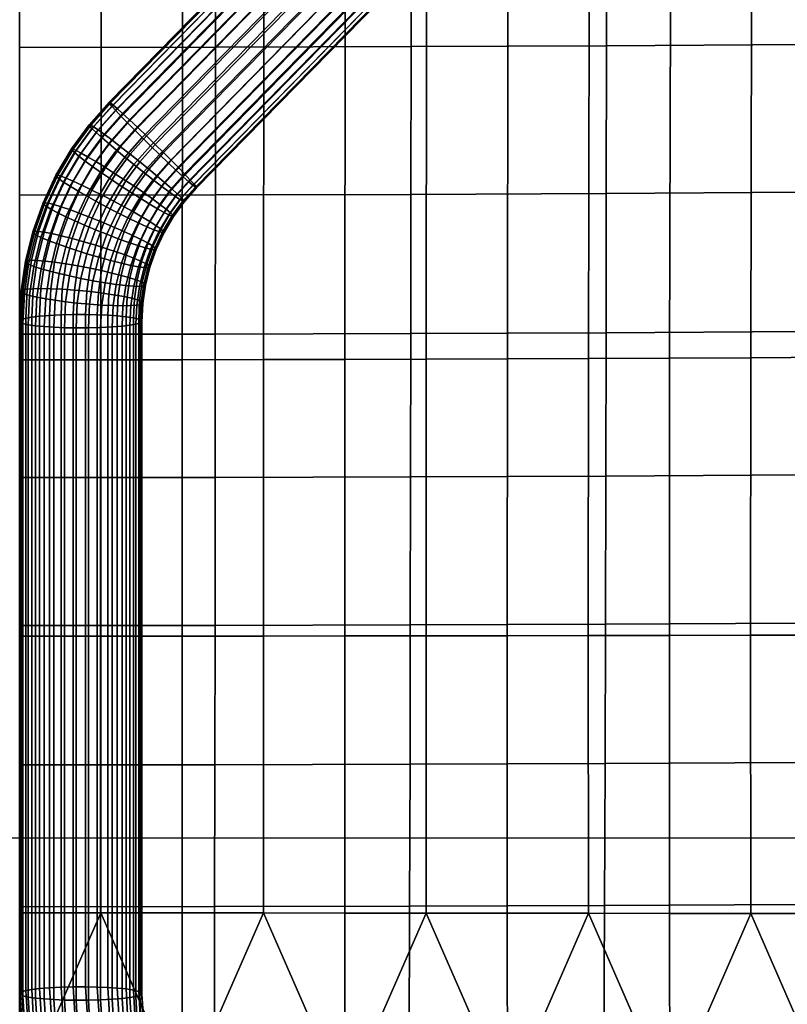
# Model space of a CAD drawing. Header units: millimetres. Extents: x -236 to 236, y -200 to 289.
# Tile 49 of 189: x 0 to 100, y -22 to 107. Entities that reach past the tile are written whole.
import ezdxf

# ---------------------------------------------------------------- set-up
doc = ezdxf.new("R2010")
doc.units = ezdxf.units.MM
for name, color, linetype in [('osy', 6, 'Continuous'), ('podnoz', 7, 'Continuous'), ('sedak', 7, 'Continuous')]:
    doc.layers.add(name, color=color, linetype=linetype)

msp = doc.modelspace()

# ---------------------------------------------------------------- linework, layer by layer
at = {"layer": 'osy'}
msp.add_lwpolyline([(200, 0), (-200, 0)], dxfattribs=at)

# ---------------------------------------------------------------- meshes
at = {"layer": 'podnoz'}
mesh = msp.add_polyface(dxfattribs=at)
corners = [(42.31, 122.31, 736.69), (70.49, 151.13, 735.27), (71.4, 150.21, 734.59), (43.21, 121.39, 736), (41.47, 123.18, 737.66), (69.65, 152, 736.24), (40.76, 123.94, 738.89), (68.94, 152.75, 737.48), (41.64, 123.56, 748.96), (69.83, 152.38, 747.55), (69.1, 153.03, 746.34), (40.92, 124.21, 747.76), (42.55, 122.72, 750), (70.74, 151.54, 748.58), (23.13, 85.01, 744.64), (51.32, 113.82, 743.23), (51.26, 113.95, 744.83), (23.08, 85.14, 746.25), (22.97, 85.09, 743.1), (51.15, 113.91, 741.69), (50.97, 114.32, 746.41), (22.79, 85.5, 747.83), (45.91, 119.51, 751.37), (74.09, 148.33, 749.96), (72.93, 149.45, 749.83), (44.75, 120.63, 751.24), (47, 118.43, 751.19), (75.18, 147.25, 749.78), (71.79, 150.54, 749.36), (43.61, 121.73, 750.78), (48.9, 116.53, 750.07), (77.08, 145.34, 748.66), (76.17, 146.26, 749.34), (47.99, 117.45, 750.76), (49.74, 115.66, 749.1), (77.92, 144.47, 747.69), (79.15, 143.14, 745), (78.63, 143.72, 746.45), (50.45, 114.9, 747.87), (79.5, 142.64, 741.81), (79.44, 142.77, 743.42), (79.33, 142.72, 740.28), (50.28, 114.63, 739), (78.46, 143.44, 737.59), (78.98, 143, 738.88), (50.8, 114.18, 740.3), (49.56, 115.27, 737.8), (77.74, 144.09, 736.38), (47.59, 117.11, 735.98), (75.77, 145.93, 734.57), (76.83, 144.93, 735.35), (48.65, 116.11, 736.76), (46.45, 118.2, 735.52), (74.63, 147.02, 734.1), (44.2, 120.41, 735.57), (72.38, 149.22, 734.15), (73.48, 148.14, 733.97), (45.3, 119.32, 735.39), (189.62, -144.83, 317.98), (189.23, -144.84, 320), (185.01, 221.02, 320), (185.39, 221.03, 317.98), (190.13, -144.83, 316.99), (185.9, 221.03, 316.99), (191.72, -144.81, 315.4), (190.84, -144.82, 316.11), (186.62, 221.04, 316.11), (187.5, 221.05, 315.4), (192.71, -144.8, 314.89), (188.48, 221.06, 314.89), (196.76, -144.75, 314.89), (194.73, -144.78, 314.5), (190.5, 221.08, 314.5), (192.53, 221.11, 314.89), (197.74, -144.74, 315.4), (193.51, 221.12, 315.4), (199.34, -144.72, 316.99), (198.62, -144.73, 316.11), (194.39, 221.13, 316.11), (195.11, 221.14, 316.99), (199.85, -144.72, 317.98), (195.62, 221.14, 317.98), (199.85, -144.72, 322.02), (200.23, -144.71, 320), (196, 221.15, 320), (195.62, 221.14, 322.02), (199.34, -144.72, 323.01), (195.11, 221.14, 323.01), (197.74, -144.74, 324.6), (198.62, -144.73, 323.89), (194.39, 221.13, 323.89), (193.51, 221.12, 324.6), (196.76, -144.75, 325.11), (192.53, 221.11, 325.11), (192.71, -144.8, 325.11), (194.73, -144.78, 325.5), (190.5, 221.08, 325.5), (188.48, 221.06, 325.11), (191.72, -144.81, 324.6), (187.5, 221.05, 324.6), (190.13, -144.83, 323.01), (190.84, -144.82, 323.89), (186.62, 221.04, 323.89), (185.9, 221.03, 323.01), (189.62, -144.83, 322.02), (185.39, 221.03, 322.02)]
mesh.append_faces([[corners[k] for k in face] for face in [(0, 1, 2, 3), (4, 5, 1, 0), (6, 7, 5, 4), (8, 9, 10, 11), (12, 13, 9, 8), (14, 15, 16, 17), (18, 19, 15, 14), (17, 16, 20, 21), (22, 23, 24, 25), (26, 27, 23, 22), (25, 24, 28, 29), (29, 28, 13, 12), (30, 31, 32, 33), (34, 35, 31, 30), (20, 36, 37, 38), (38, 37, 35, 34), (33, 32, 27, 26), (15, 39, 40, 16), (19, 41, 39, 15), (42, 43, 44, 45), (46, 47, 43, 42), (45, 44, 41, 19), (48, 49, 50, 51), (52, 53, 49, 48), (54, 55, 56, 57), (3, 2, 55, 54), (57, 56, 53, 52), (51, 50, 47, 46), (36, 20, 16, 40), (58, 59, 60, 61), (62, 58, 61, 63), (64, 65, 66, 67), (68, 64, 67, 69), (65, 62, 63, 66), (70, 71, 72, 73), (74, 70, 73, 75), (76, 77, 78, 79), (80, 76, 79, 81), (77, 74, 75, 78), (71, 68, 69, 72), (82, 83, 84, 85), (86, 82, 85, 87), (88, 89, 90, 91), (92, 88, 91, 93), (89, 86, 87, 90), (94, 95, 96, 97), (98, 94, 97, 99), (100, 101, 102, 103), (59, 104, 105, 60), (104, 100, 103, 105), (101, 98, 99, 102), (95, 92, 93, 96), (83, 80, 81, 84)]])
mesh = msp.add_polyface(dxfattribs=at)
corners = [(-58.33, 126.8, 752.89), (-58.73, 127.24, 749.11), (-57.2, 127.68, 748.97), (-56.66, 127.28, 752.74), (-59.97, 126.65, 753.02), (-60.23, 127.1, 749.23), (-63.27, 127.28, 753.2), (-63.26, 127.67, 749.39), (-61.73, 127.23, 749.32), (-61.6, 126.8, 753.12), (-64.89, 128.11, 753.24), (-64.74, 128.44, 749.43), (-55.73, 128.44, 748.81), (-55.06, 128.11, 752.56), (-57.74, 128.07, 745.21), (-56.4, 128.77, 745.06), (-60.49, 127.55, 745.44), (-59.13, 127.67, 745.34), (-63.25, 128.07, 745.59), (-61.85, 127.67, 745.52), (-64.59, 128.76, 745.63), (-56.66, 127.28, 752.74), (-55.06, 128.11, 752.56), (-53.63, 129.28, 752.37), (-58.33, 126.8, 752.89), (-61.6, 126.8, 753.12), (-59.97, 126.65, 753.02), (-63.27, 127.28, 753.2), (-66.33, 129.27, 753.25), (-64.89, 128.11, 753.24), (-123.66, -101.98, 780.15), (-123.85, -102.74, 776.41), (-125.38, -103.18, 776.55), (-125.32, -102.46, 780.3), (-122.02, -101.83, 780), (-122.36, -102.6, 776.27), (-126.86, -103.95, 776.69), (-126.93, -103.29, 780.45), (-120.39, -101.98, 779.86), (-120.86, -102.74, 776.14), (-118.73, -102.46, 779.71), (-119.33, -103.18, 776.01), (-117.12, -103.3, 779.57), (-117.86, -103.95, 775.88), (-124.05, -103.51, 772.67), (-125.44, -103.91, 772.79), (-121.33, -103.51, 772.42), (-122.69, -103.38, 772.54), (-119.94, -103.91, 772.3), (-117.12, -103.3, 779.57), (-118.73, -102.46, 779.71), (-120.39, -101.98, 779.86), (-122.02, -101.83, 780), (-125.32, -102.46, 780.3), (-123.66, -101.98, 780.15), (-58.36, 128.39, 734.93), (-64.47, 128.61, 735.34), (-63.31, 128.08, 735.3), (-62.07, 127.79, 735.24), (-59.55, 127.95, 735.05), (-57.28, 129.06, 734.8), (-60.8, 127.74, 735.15), (-64.47, 128.61, 735.34), (-64.68, 128.68, 734.84), (-63.84, 128.24, 734.82), (-63.31, 128.08, 735.3), (-62.95, 127.92, 734.78), (-62.02, 127.74, 734.73), (-62.07, 127.79, 735.24), (-60.8, 127.74, 735.15), (-61.07, 127.69, 734.67), (-60.13, 127.79, 734.6), (-59.55, 127.95, 735.05), (-59.22, 128.02, 734.52), (-58.34, 128.38, 734.43), (-58.36, 128.39, 734.93), (-57.53, 128.86, 734.33), (-57.28, 129.06, 734.8), (-60.97, 128.22, 733.36), (-62.12, 128.27, 733.43), (-62.08, 129.07, 732.21), (-61.11, 129.03, 732.15), (-59.83, 128.41, 733.27), (-60.15, 129.19, 732.07), (-61.07, 127.69, 734.67), (-62.02, 127.74, 734.73), (-63.23, 128.53, 733.49), (-62.95, 127.92, 734.78), (-64.28, 129.01, 733.53), (-63.84, 128.24, 734.82), (-64.68, 128.68, 734.84), (-60.13, 127.79, 734.6), (-59.22, 128.02, 734.52), (-58.34, 128.38, 734.43), (-58.76, 128.81, 733.16), (52.47, 130.71, 752.17), (53.63, 129.28, 752.37), (56.66, 127.28, 752.74)]
mesh.append_faces([[corners[k] for k in face] for face in [(0, 1, 2, 3), (4, 5, 1, 0), (6, 7, 8, 9), (10, 11, 7, 6), (9, 8, 5, 4), (3, 2, 12, 13), (2, 14, 15, 12), (5, 16, 17, 1), (7, 18, 19, 8), (11, 20, 18, 7), (8, 19, 16, 5), (1, 17, 14, 2), (21, 22, 23, 23), (24, 25, 26, 26), (27, 28, 29, 29), (25, 24, 27, 27), (24, 28, 27, 27), (30, 31, 32, 33), (34, 35, 31, 30), (33, 32, 36, 37), (38, 39, 35, 34), (40, 41, 39, 38), (42, 43, 41, 40), (31, 44, 45, 32), (39, 46, 47, 35), (41, 48, 46, 39), (35, 47, 44, 31), (49, 50, 51, 51), (49, 51, 52, 52), (53, 52, 54, 54), (53, 49, 52, 52), (55, 56, 57, 57), (55, 57, 58, 58), (58, 59, 55, 55), (55, 60, 56, 56), (59, 58, 61, 61), (62, 63, 64, 65), (65, 66, 67, 68), (69, 70, 71, 72), (72, 73, 74, 75), (68, 67, 70, 69), (75, 74, 76, 77), (65, 64, 66, 66), (73, 72, 71, 71), (78, 79, 80, 81), (82, 78, 81, 83), (79, 78, 84, 85), (86, 79, 85, 87), (88, 86, 89, 90), (78, 82, 91, 84), (87, 89, 86, 86), (91, 82, 92, 92), (93, 92, 82, 94), (95, 96, 97, 97)]])
mesh = msp.add_polyface(dxfattribs=at)
corners = [(58.33, 126.8, 752.89), (56.66, 127.28, 752.74), (57.2, 127.68, 748.97), (58.73, 127.24, 749.11), (59.96, 126.65, 753.02), (60.23, 127.1, 749.23), (63.27, 127.28, 753.2), (61.6, 126.8, 753.12), (61.73, 127.23, 749.32), (63.26, 127.67, 749.39), (64.89, 128.11, 753.24), (64.74, 128.44, 749.43), (55.06, 128.11, 752.56), (55.73, 128.44, 748.81), (56.4, 128.77, 745.06), (57.74, 128.07, 745.21), (59.13, 127.67, 745.34), (60.49, 127.55, 745.44), (61.85, 127.67, 745.52), (63.25, 128.07, 745.59), (64.59, 128.76, 745.63), (56.66, 127.28, 752.74), (53.63, 129.28, 752.37), (55.06, 128.11, 752.56), (58.33, 126.8, 752.89), (52.47, 130.71, 752.17), (59.96, 126.65, 753.02), (61.6, 126.8, 753.12), (63.27, 127.28, 753.2), (64.89, 128.11, 753.24), (66.33, 129.27, 753.25), (123.66, -101.98, 780.15), (125.32, -102.46, 780.3), (125.38, -103.18, 776.55), (123.85, -102.74, 776.41), (122.02, -101.83, 780), (122.36, -102.6, 776.27), (126.93, -103.29, 780.45), (126.86, -103.95, 776.69), (120.39, -101.98, 779.86), (120.86, -102.74, 776.14), (118.73, -102.46, 779.71), (119.33, -103.18, 776.01), (117.12, -103.3, 779.57), (117.86, -103.95, 775.88), (125.44, -103.91, 772.79), (124.05, -103.51, 772.67), (122.69, -103.38, 772.54), (121.33, -103.51, 772.42), (119.94, -103.91, 772.3), (117.12, -103.3, 779.57), (120.39, -101.98, 779.86), (118.73, -102.46, 779.71), (122.02, -101.83, 780), (125.32, -102.46, 780.3), (123.66, -101.98, 780.15), (58.36, 128.39, 734.93), (63.31, 128.08, 735.3), (64.47, 128.61, 735.34), (62.07, 127.79, 735.24), (59.55, 127.95, 735.05), (57.28, 129.06, 734.8), (60.8, 127.74, 735.15), (64.47, 128.61, 735.34), (63.31, 128.08, 735.3), (63.84, 128.24, 734.82), (64.68, 128.68, 734.84), (62.07, 127.79, 735.24), (62.02, 127.74, 734.73), (62.95, 127.92, 734.78), (60.8, 127.74, 735.15), (59.55, 127.95, 735.05), (60.13, 127.79, 734.6), (61.07, 127.69, 734.67), (58.36, 128.39, 734.93), (58.34, 128.38, 734.43), (59.22, 128.02, 734.52), (57.28, 129.06, 734.8), (57.53, 128.86, 734.33), (60.97, 128.22, 733.36), (61.11, 129.03, 732.15), (62.08, 129.07, 732.21), (62.11, 128.27, 733.43), (59.83, 128.41, 733.27), (60.15, 129.19, 732.07), (62.02, 127.74, 734.73), (61.07, 127.69, 734.67), (63.23, 128.53, 733.49), (62.95, 127.92, 734.78), (64.28, 129.01, 733.53), (64.68, 128.68, 734.84), (63.84, 128.24, 734.82), (60.13, 127.79, 734.6), (59.22, 128.02, 734.52), (58.34, 128.38, 734.43), (58.76, 128.81, 733.16)]
mesh.append_faces([[corners[k] for k in face] for face in [(0, 1, 2, 3), (4, 0, 3, 5), (6, 7, 8, 9), (10, 6, 9, 11), (7, 4, 5, 8), (1, 12, 13, 2), (2, 13, 14, 15), (5, 3, 16, 17), (9, 8, 18, 19), (11, 9, 19, 20), (8, 5, 17, 18), (3, 2, 15, 16), (21, 22, 23, 23), (24, 25, 21, 21), (24, 26, 27, 27), (28, 29, 30, 30), (27, 28, 24, 24), (24, 28, 30, 30), (31, 32, 33, 34), (35, 31, 34, 36), (32, 37, 38, 33), (39, 35, 36, 40), (41, 39, 40, 42), (43, 41, 42, 44), (34, 33, 45, 46), (40, 36, 47, 48), (42, 40, 48, 49), (36, 34, 46, 47), (50, 51, 52, 52), (50, 53, 51, 51), (54, 55, 53, 53), (54, 53, 50, 50), (56, 57, 58, 58), (56, 59, 57, 57), (59, 56, 60, 60), (56, 58, 61, 61), (60, 62, 59, 59), (63, 64, 65, 66), (64, 67, 68, 69), (70, 71, 72, 73), (71, 74, 75, 76), (67, 70, 73, 68), (74, 77, 78, 75), (64, 69, 65, 65), (76, 72, 71, 71), (79, 80, 81, 82), (83, 84, 80, 79), (82, 85, 86, 79), (87, 88, 85, 82), (89, 90, 91, 87), (79, 86, 92, 83), (88, 87, 91, 91), (92, 93, 83, 83), (94, 95, 83, 93)]])
mesh = msp.add_polyface(dxfattribs=at)
corners = [(20.07, 81.41, 746.47), (19.74, 81.73, 748.05), (18.49, 79.61, 748.21), (18.83, 79.31, 746.63), (20.12, 81.27, 744.86), (18.87, 79.16, 745.02), (19.91, 81.3, 743.33), (18.64, 79.16, 743.49), (19.49, 81.48, 741.94), (18.19, 79.29, 742.1), (20.61, 84.23, 749.38), (19.85, 84.92, 750.62), (18.33, 82.85, 750.75), (19.15, 82.23, 749.51), (21.17, 83.69, 747.93), (21.48, 83.35, 746.35), (21.54, 83.21, 744.74), (21.35, 83.27, 743.2), (20.96, 83.5, 741.81), (20.39, 83.88, 740.52), (18.87, 81.8, 740.66), (19.59, 84.45, 739.32), (18.01, 82.28, 739.46), (21.55, 86.84, 750.52), (20.71, 87.71, 751.48), (18.94, 85.71, 751.59), (22.79, 85.5, 747.83), (22.26, 86.08, 749.28), (23.13, 85.01, 744.64), (23.08, 85.14, 746.25), (22.62, 85.36, 741.71), (22.97, 85.09, 743.1), (21.38, 86.46, 739.21), (22.1, 85.81, 740.42), (18.6, 85.19, 738.29), (20.47, 87.3, 738.18), (19.81, 88.63, 752.17), (17.96, 86.55, 752.28), (14.12, 93.5, 738.1), (42.31, 122.31, 736.69), (43.21, 121.39, 736), (15.03, 92.58, 737.42), (13.29, 94.36, 739.07), (41.47, 123.18, 737.66), (12.05, 95.7, 741.76), (40.23, 124.52, 740.35), (40.76, 123.94, 738.89), (12.57, 95.12, 740.31), (11.76, 96.07, 743.34), (39.94, 124.88, 741.93), (11.87, 96.11, 746.48), (40.05, 124.93, 745.07), (39.89, 125.01, 743.53), (11.7, 96.2, 744.95), (12.22, 95.84, 747.88), (40.4, 124.66, 746.46), (13.46, 94.75, 750.38), (41.64, 123.56, 748.96), (40.92, 124.21, 747.76), (12.74, 95.39, 749.17), (14.37, 93.91, 751.41), (42.55, 122.72, 750), (15.43, 92.91, 752.19), (43.61, 121.73, 750.78), (16.57, 91.82, 752.65), (44.75, 120.63, 751.24), (17.72, 90.7, 752.79), (45.91, 119.51, 751.37), (47.99, 117.45, 750.76), (47, 118.43, 751.19), (18.82, 89.62, 752.61), (48.9, 116.53, 750.07), (50.45, 114.9, 747.87), (49.74, 115.66, 749.1), (50.97, 114.32, 746.41), (50.28, 114.63, 739), (50.8, 114.18, 740.3), (51.15, 113.91, 741.69), (49.56, 115.27, 737.8), (48.65, 116.11, 736.76), (19.41, 88.29, 737.4), (47.59, 117.11, 735.98), (17.11, 90.51, 736.8), (45.3, 119.32, 735.39), (46.45, 118.2, 735.52), (18.27, 89.39, 736.93), (44.2, 120.41, 735.57), (16.02, 91.59, 736.98)]
mesh.append_faces([[corners[k] for k in face] for face in [(0, 1, 2, 3), (4, 0, 3, 5), (6, 4, 5, 7), (8, 6, 7, 9), (10, 11, 12, 13), (14, 10, 13, 1), (15, 14, 1, 0), (16, 15, 0, 4), (17, 16, 4, 6), (18, 17, 6, 8), (19, 18, 8, 20), (21, 19, 20, 22), (11, 23, 24, 25), (14, 26, 27, 10), (10, 27, 23, 11), (16, 28, 29, 15), (18, 30, 31, 17), (17, 31, 28, 16), (15, 29, 26, 14), (21, 32, 33, 19), (34, 35, 32, 21), (19, 33, 30, 18), (36, 37, 25, 24), (38, 39, 40, 41), (42, 43, 39, 38), (44, 45, 46, 47), (48, 49, 45, 44), (47, 46, 43, 42), (50, 51, 52, 53), (54, 55, 51, 50), (56, 57, 58, 59), (60, 61, 57, 56), (59, 58, 55, 54), (53, 52, 49, 48), (61, 60, 62, 63), (64, 65, 63, 62), (66, 67, 65, 64), (36, 68, 69, 70), (24, 71, 68, 36), (70, 69, 67, 66), (27, 72, 73, 23), (26, 74, 72, 27), (23, 73, 71, 24), (33, 75, 76, 30), (30, 76, 77, 31), (32, 78, 75, 33), (35, 79, 78, 32), (80, 81, 79, 35), (82, 83, 84, 85), (41, 40, 86, 87), (87, 86, 83, 82), (85, 84, 81, 80)]])
mesh = msp.add_polyface(dxfattribs=at)
corners = [(5.75, 85.77, 740.91), (6.61, 85.22, 739.66), (4.99, 81.75, 739.95), (4.1, 82.22, 741.2), (5.13, 86.21, 742.37), (3.45, 82.61, 742.67), (4.79, 86.51, 743.96), (3.1, 82.89, 744.25), (4.75, 86.66, 745.56), (3.06, 83.04, 745.86), (4.98, 86.66, 747.1), (3.3, 83.07, 747.39), (5.43, 86.53, 748.48), (3.78, 83, 748.77), (6.09, 86.28, 749.76), (4.47, 82.82, 750.04), (7, 85.89, 750.95), (5.43, 82.53, 751.22), (8.14, 85.36, 751.96), (6.63, 82.12, 752.23), (9.46, 84.73, 752.72), (8.01, 81.62, 752.97), (9.54, 87.81, 738.44), (10.59, 87.06, 737.75), (8.75, 83.96, 737.98), (7.64, 84.6, 738.68), (8.56, 88.51, 739.42), (7.75, 89.14, 740.67), (7.16, 89.63, 742.12), (6.83, 89.96, 743.7), (6.78, 90.1, 745.31), (6.99, 90.07, 746.85), (7.41, 89.88, 748.23), (8.04, 89.56, 749.52), (8.89, 89.08, 750.72), (9.96, 88.44, 751.74), (11.21, 87.68, 752.5), (12.54, 86.82, 752.95), (10.88, 84.01, 753.16), (13.89, 85.94, 753.07), (12.31, 83.27, 753.27), (13.01, 85.42, 737.1), (14.36, 84.54, 737.22), (12.74, 81.81, 737.42), (11.31, 82.55, 737.31), (11.73, 86.28, 737.3), (9.96, 83.28, 737.52), (11.69, 90.76, 738.25), (12.68, 89.93, 737.56), (10.78, 91.55, 739.22), (10.02, 92.24, 740.46), (9.46, 92.78, 741.92), (9.15, 93.13, 743.5), (9.1, 93.27, 745.11), (9.29, 93.2, 746.64), (9.67, 92.98, 748.03), (10.25, 92.59, 749.32), (11.04, 92.02, 750.53), (12.04, 91.28, 751.55), (13.19, 90.39, 752.33), (14.44, 89.42, 752.79), (13.75, 89.04, 737.12), (14.94, 88.06, 736.93), (14.12, 93.5, 738.1), (15.03, 92.58, 737.42), (12.57, 95.12, 740.31), (13.29, 94.36, 739.07), (11.76, 96.07, 743.34), (12.05, 95.7, 741.76), (11.87, 96.11, 746.48), (11.7, 96.2, 744.95), (12.74, 95.39, 749.17), (12.22, 95.84, 747.88), (14.37, 93.91, 751.41), (13.46, 94.75, 750.38)]
mesh.append_faces([[corners[k] for k in face] for face in [(0, 1, 2, 3), (4, 0, 3, 5), (6, 4, 5, 7), (8, 6, 7, 9), (10, 8, 9, 11), (12, 10, 11, 13), (14, 12, 13, 15), (16, 14, 15, 17), (18, 16, 17, 19), (20, 18, 19, 21), (22, 23, 24, 25), (26, 22, 25, 1), (27, 26, 1, 0), (28, 27, 0, 4), (29, 28, 4, 6), (30, 29, 6, 8), (31, 30, 8, 10), (32, 31, 10, 12), (33, 32, 12, 14), (34, 33, 14, 16), (35, 34, 16, 18), (36, 35, 18, 20), (37, 36, 20, 38), (39, 37, 38, 40), (41, 42, 43, 44), (45, 41, 44, 46), (23, 45, 46, 24), (47, 48, 23, 22), (49, 47, 22, 26), (50, 49, 26, 27), (51, 50, 27, 28), (52, 51, 28, 29), (53, 52, 29, 30), (54, 53, 30, 31), (55, 54, 31, 32), (56, 55, 32, 33), (57, 56, 33, 34), (58, 57, 34, 35), (59, 58, 35, 36), (60, 59, 36, 37), (61, 62, 41, 45), (48, 61, 45, 23), (47, 63, 64, 48), (50, 65, 66, 49), (49, 66, 63, 47), (52, 67, 68, 51), (54, 69, 70, 53), (53, 70, 67, 52), (51, 68, 65, 50), (56, 71, 72, 55), (58, 73, 74, 57), (57, 74, 71, 56), (55, 72, 69, 54)]])
mesh = msp.add_polyface(dxfattribs=at)
corners = [(14.83, 78.76, 752.11), (13.67, 79.29, 752.82), (12.73, 76.62, 753.05), (13.93, 76.2, 752.33), (15.9, 78.24, 751.11), (15.03, 75.78, 751.33), (16.79, 77.76, 749.86), (15.95, 75.39, 750.07), (17.44, 77.37, 748.39), (16.62, 75.05, 748.6), (17.79, 77.1, 746.81), (16.98, 74.8, 747.01), (17.83, 76.94, 745.2), (17.02, 74.64, 745.4), (17.12, 76.99, 742.29), (17.59, 76.91, 743.67), (16.77, 74.57, 743.88), (16.27, 74.59, 742.5), (16.42, 77.17, 741.02), (15.54, 74.7, 741.24), (15.46, 77.46, 739.83), (14.55, 74.88, 740.06), (14.26, 77.86, 738.83), (13.31, 75.16, 739.07), (14.87, 81.86, 752.61), (13.66, 82.54, 753.07), (12.4, 79.85, 753.28), (15.98, 81.22, 751.91), (17, 80.6, 750.92), (17.86, 80.05, 749.67), (18.49, 79.61, 748.21), (18.83, 79.31, 746.63), (18.87, 79.16, 745.02), (18.64, 79.16, 743.49), (18.19, 79.29, 742.1), (17.53, 79.54, 740.82), (16.62, 79.93, 739.63), (15.48, 80.46, 738.62), (14.16, 81.09, 737.86), (12.88, 78.36, 738.08), (15.17, 85.09, 752.88), (13.89, 85.94, 753.07), (12.31, 83.27, 753.27), (16.31, 84.3, 752.43), (17.36, 83.56, 751.73), (18.33, 82.85, 750.75), (19.15, 82.23, 749.51), (19.74, 81.73, 748.05), (18.87, 81.8, 740.66), (19.49, 81.48, 741.94), (18.01, 82.28, 739.46), (16.94, 82.92, 738.44), (15.69, 83.69, 737.67), (14.36, 84.54, 737.22), (12.74, 81.81, 737.42), (15.69, 88.41, 752.91), (14.44, 89.42, 752.79), (12.54, 86.82, 752.95), (16.89, 87.44, 752.73), (17.96, 86.55, 752.28), (18.94, 85.71, 751.59), (19.85, 84.92, 750.62), (18.6, 85.19, 738.29), (19.59, 84.45, 739.32), (17.44, 86.08, 737.52), (16.2, 87.06, 737.06), (14.94, 88.06, 736.93), (13.01, 85.42, 737.1), (16.57, 91.82, 752.65), (15.43, 92.91, 752.19), (13.19, 90.39, 752.33), (18.82, 89.62, 752.61), (17.72, 90.7, 752.79), (14.37, 93.91, 751.41), (12.04, 91.28, 751.55), (19.81, 88.63, 752.17), (19.41, 88.29, 737.4), (20.47, 87.3, 738.18), (17.11, 90.51, 736.8), (18.27, 89.39, 736.93), (12.68, 89.93, 737.56), (15.03, 92.58, 737.42), (16.02, 91.59, 736.98), (13.75, 89.04, 737.12)]
mesh.append_faces([[corners[k] for k in face] for face in [(0, 1, 2, 3), (4, 0, 3, 5), (6, 4, 5, 7), (8, 6, 7, 9), (10, 8, 9, 11), (12, 10, 11, 13), (14, 15, 16, 17), (18, 14, 17, 19), (20, 18, 19, 21), (22, 20, 21, 23), (24, 25, 26, 1), (27, 24, 1, 0), (28, 27, 0, 4), (29, 28, 4, 6), (30, 29, 6, 8), (31, 30, 8, 10), (32, 31, 10, 12), (33, 32, 12, 15), (34, 33, 15, 14), (35, 34, 14, 18), (36, 35, 18, 20), (37, 36, 20, 22), (38, 37, 22, 39), (40, 41, 42, 25), (43, 40, 25, 24), (44, 43, 24, 27), (45, 44, 27, 28), (46, 45, 28, 29), (47, 46, 29, 30), (48, 49, 34, 35), (50, 48, 35, 36), (51, 50, 36, 37), (52, 51, 37, 38), (53, 52, 38, 54), (55, 56, 57, 41), (58, 55, 41, 40), (59, 58, 40, 43), (60, 59, 43, 44), (61, 60, 44, 45), (62, 63, 50, 51), (64, 62, 51, 52), (65, 64, 52, 53), (66, 65, 53, 67), (56, 68, 69, 70), (58, 71, 72, 55), (55, 72, 68, 56), (70, 69, 73, 74), (59, 75, 71, 58), (64, 76, 77, 62), (66, 78, 79, 65), (80, 81, 82, 83), (83, 82, 78, 66), (65, 79, 76, 64)]])
mesh = msp.add_polyface(dxfattribs=at)
corners = [(4.82, 77.72, 739.26), (6.02, 77.29, 738.54), (5.16, 73.8, 738.87), (3.93, 74.11, 739.61), (3.72, 78.14, 740.26), (2.8, 74.43, 740.62), (2.79, 78.53, 741.53), (1.86, 74.74, 741.89), (2.13, 78.87, 743), (1.18, 75.02, 743.36), (1.77, 79.12, 744.59), (0.81, 75.25, 744.96), (1.73, 79.28, 746.19), (0.78, 75.41, 746.56), (1.98, 79.35, 747.72), (1.04, 75.51, 748.08), (2.48, 79.32, 749.09), (1.55, 75.55, 749.45), (3.2, 79.22, 750.36), (2.29, 75.52, 750.71), (4.2, 79.03, 751.53), (3.31, 75.44, 751.88), (5.44, 78.76, 752.53), (4.58, 75.29, 752.86), (6.87, 78.39, 753.26), (6.05, 75.07, 753.57), (8.41, 77.97, 753.67), (7.63, 74.81, 753.98), (9.95, 77.52, 753.76), (9.21, 74.5, 754.04), (11.42, 77.06, 753.53), (10.71, 74.19, 753.81), (12.73, 76.62, 753.05), (12.05, 73.88, 753.31), (13.93, 76.2, 752.33), (13.28, 73.57, 752.58), (11.88, 75.52, 738.34), (13.31, 75.16, 739.07), (12.63, 72.39, 739.33), (11.16, 72.6, 738.61), (10.34, 75.95, 737.92), (9.58, 72.87, 738.21), (8.79, 76.4, 737.84), (8, 73.17, 738.15), (7.33, 76.86, 738.06), (6.5, 73.49, 738.38), (6.06, 81.23, 738.95), (7.22, 80.69, 738.24), (4.99, 81.75, 739.95), (4.1, 82.22, 741.2), (3.45, 82.61, 742.67), (3.1, 82.89, 744.25), (3.06, 83.04, 745.86), (3.3, 83.07, 747.39), (3.78, 83, 748.77), (4.47, 82.82, 750.04), (5.43, 82.53, 751.22), (6.63, 82.12, 752.23), (8.01, 81.62, 752.97), (9.5, 81.05, 753.4), (10.99, 80.45, 753.5), (12.4, 79.85, 753.28), (13.67, 79.29, 752.82), (12.88, 78.36, 738.08), (14.26, 77.86, 738.83), (11.4, 78.94, 737.66), (9.9, 79.54, 737.56), (8.49, 80.13, 737.77), (7.64, 84.6, 738.68), (8.75, 83.96, 737.98), (6.61, 85.22, 739.66), (10.88, 84.01, 753.16), (9.46, 84.73, 752.72), (12.31, 83.27, 753.27), (13.66, 82.54, 753.07), (12.74, 81.81, 737.42), (14.16, 81.09, 737.86), (11.31, 82.55, 737.31), (9.96, 83.28, 737.52)]
mesh.append_faces([[corners[k] for k in face] for face in [(0, 1, 2, 3), (4, 0, 3, 5), (6, 4, 5, 7), (8, 6, 7, 9), (10, 8, 9, 11), (12, 10, 11, 13), (14, 12, 13, 15), (16, 14, 15, 17), (18, 16, 17, 19), (20, 18, 19, 21), (22, 20, 21, 23), (24, 22, 23, 25), (26, 24, 25, 27), (28, 26, 27, 29), (30, 28, 29, 31), (32, 30, 31, 33), (34, 32, 33, 35), (36, 37, 38, 39), (40, 36, 39, 41), (42, 40, 41, 43), (44, 42, 43, 45), (1, 44, 45, 2), (46, 47, 1, 0), (48, 46, 0, 4), (49, 48, 4, 6), (50, 49, 6, 8), (51, 50, 8, 10), (52, 51, 10, 12), (53, 52, 12, 14), (54, 53, 14, 16), (55, 54, 16, 18), (56, 55, 18, 20), (57, 56, 20, 22), (58, 57, 22, 24), (59, 58, 24, 26), (60, 59, 26, 28), (61, 60, 28, 30), (62, 61, 30, 32), (63, 64, 37, 36), (65, 63, 36, 40), (66, 65, 40, 42), (67, 66, 42, 44), (47, 67, 44, 1), (68, 69, 47, 46), (70, 68, 46, 48), (71, 72, 58, 59), (73, 71, 59, 60), (74, 73, 60, 61), (75, 76, 63, 65), (77, 75, 65, 66), (78, 77, 66, 67), (69, 78, 67, 47)]])
mesh = msp.add_polyface(dxfattribs=at)
corners = [(14.12, -23.03, 762.22), (12.98, -23.05, 763.27), (13.61, -26.42, 763.66), (14.73, -26.27, 762.6), (15.07, -23.06, 760.92), (15.66, -26.19, 761.29), (15.76, -23.15, 759.42), (16.33, -26.2, 759.78), (16.13, -23.28, 757.82), (16.7, -26.3, 758.18), (16.17, -23.46, 756.22), (16.73, -26.48, 756.57), (15.9, -23.67, 754.71), (16.47, -26.72, 755.07), (15.38, -23.89, 753.36), (15.97, -27.01, 753.72), (14.63, -24.13, 752.13), (15.23, -27.34, 752.5), (13.6, -24.38, 751), (14.23, -27.73, 751.39), (15.57, -20.05, 759.07), (14.88, -19.88, 760.56), (13.92, -19.74, 761.85), (15.98, -20.4, 755.87), (15.94, -20.23, 757.48), (15.18, -20.72, 753), (15.71, -20.57, 754.36), (13.39, -20.99, 750.62), (14.42, -20.86, 751.76), (14.88, 68.02, 750.81), (13.92, 68.17, 752.1), (15.94, 67.68, 747.73), (15.57, 67.86, 749.33), (15.71, 67.34, 744.61), (15.98, 67.5, 746.13), (14.42, 67.05, 742.01), (15.18, 67.19, 743.25), (13.39, 66.92, 740.87), (14.41, 73.25, 751.57), (13.28, 73.57, 752.58), (12.9, 70.94, 752.85), (14.04, 70.72, 751.83), (15.35, 72.94, 750.3), (15, 70.49, 750.55), (16.03, 72.66, 748.82), (15.68, 70.27, 749.07), (16.4, 72.43, 747.23), (16.05, 70.07, 747.47), (16.44, 72.27, 745.63), (16.09, 69.9, 745.87), (16.17, 72.17, 744.11), (15.82, 69.76, 744.35), (15.66, 72.13, 742.74), (15.3, 69.67, 742.99), (14.92, 72.15, 741.48), (14.55, 69.61, 741.74), (13.9, 72.24, 740.31), (13.51, 69.59, 740.58), (15.03, 75.78, 751.33), (13.93, 76.2, 752.33), (15.95, 75.39, 750.07), (16.62, 75.05, 748.6), (16.98, 74.8, 747.01), (17.02, 74.64, 745.4), (16.77, 74.57, 743.88), (16.27, 74.59, 742.5), (15.54, 74.7, 741.24), (14.55, 74.88, 740.06), (17.59, 76.91, 743.67), (17.83, 76.94, 745.2)]
mesh.append_faces([[corners[k] for k in face] for face in [(0, 1, 2, 3), (4, 0, 3, 5), (6, 4, 5, 7), (8, 6, 7, 9), (10, 8, 9, 11), (12, 10, 11, 13), (14, 12, 13, 15), (16, 14, 15, 17), (18, 16, 17, 19), (6, 20, 21, 4), (4, 21, 22, 0), (10, 23, 24, 8), (14, 25, 26, 12), (12, 26, 23, 10), (8, 24, 20, 6), (18, 27, 28, 16), (16, 28, 25, 14), (21, 29, 30, 22), (24, 31, 32, 20), (26, 33, 34, 23), (23, 34, 31, 24), (20, 32, 29, 21), (28, 35, 36, 25), (27, 37, 35, 28), (25, 36, 33, 26), (38, 39, 40, 41), (42, 38, 41, 43), (44, 42, 43, 45), (46, 44, 45, 47), (48, 46, 47, 49), (50, 48, 49, 51), (52, 50, 51, 53), (54, 52, 53, 55), (56, 54, 55, 57), (58, 59, 39, 38), (60, 58, 38, 42), (61, 60, 42, 44), (62, 61, 44, 46), (63, 62, 46, 48), (64, 63, 48, 50), (65, 64, 50, 52), (66, 65, 52, 54), (67, 66, 54, 56), (68, 69, 63, 64), (32, 45, 43, 29), (29, 43, 41, 30), (34, 49, 47, 31), (36, 53, 51, 33), (33, 51, 49, 34), (31, 47, 45, 32), (37, 57, 55, 35), (35, 55, 53, 36)]])
mesh = msp.add_polyface(dxfattribs=at)
corners = [(7.01, -19.46, 764.39), (7.01, 68.45, 754.64), (5.41, 68.41, 754.27), (5.41, -19.5, 764.02), (10.15, -19.49, 764.16), (10.15, 68.42, 754.41), (8.63, 68.45, 754.68), (8.63, -19.46, 764.42), (3.91, 68.33, 753.59), (3.91, -19.58, 763.33), (11.52, -19.54, 763.64), (11.52, 68.36, 753.89), (3.93, 74.11, 739.61), (5.16, 73.8, 738.87), (4.65, 70.31, 739.23), (3.41, 70.5, 739.97), (2.8, 74.43, 740.62), (2.26, 70.72, 741), (1.86, 74.74, 741.89), (1.31, 70.95, 742.28), (1.18, 75.02, 743.36), (0.62, 71.17, 743.76), (0.81, 75.25, 744.96), (0.25, 71.37, 745.35), (0.78, 75.41, 746.56), (0.21, 71.54, 746.95), (1.04, 75.51, 748.08), (0.48, 71.68, 748.47), (1.55, 75.55, 749.45), (1, 71.77, 749.84), (2.29, 75.52, 750.71), (1.76, 71.83, 751.09), (3.31, 75.44, 751.88), (2.79, 71.85, 752.24), (4.58, 75.29, 752.86), (4.08, 71.82, 753.21), (6.05, 75.07, 753.57), (5.57, 71.75, 753.91), (7.63, 74.81, 753.98), (7.17, 71.64, 754.3), (9.21, 74.5, 754.04), (8.77, 71.49, 754.35), (10.71, 74.19, 753.81), (10.29, 71.32, 754.1), (12.05, 73.88, 753.31), (11.65, 71.13, 753.59), (13.28, 73.57, 752.58), (12.9, 70.94, 752.85), (12.63, 72.39, 739.33), (13.9, 72.24, 740.31), (13.51, 69.59, 740.58), (12.22, 69.61, 739.61), (11.16, 72.6, 738.61), (10.73, 69.68, 738.91), (9.58, 72.87, 738.21), (9.14, 69.8, 738.53), (8, 73.17, 738.15), (7.53, 69.95, 738.47), (6.5, 73.49, 738.38), (6.01, 70.12, 738.73), (13.31, 75.16, 739.07), (14.55, 74.88, 740.06), (3.23, 66.87, 740.37), (4.48, 66.78, 739.61), (1.12, 67.12, 742.69), (2.08, 66.98, 741.4), (0.06, 67.46, 745.77), (0.43, 67.29, 744.17), (0.29, 67.81, 748.89), (0.02, 67.64, 747.37), (1.58, 68.1, 751.49), (0.81, 67.96, 750.25), (2.61, 68.23, 752.63), (13.92, 68.17, 752.1), (14.04, 70.72, 751.83), (12.77, 68.28, 753.14), (10.59, 66.74, 739.23), (12.09, 66.82, 739.92), (13.39, 66.92, 740.87), (7.37, 66.69, 738.82), (8.99, 66.7, 738.86), (5.85, 66.72, 739.09)]
mesh.append_faces([[corners[k] for k in face] for face in [(0, 1, 2, 3), (4, 5, 6, 7), (7, 6, 1, 0), (3, 2, 8, 9), (10, 11, 5, 4), (12, 13, 14, 15), (16, 12, 15, 17), (18, 16, 17, 19), (20, 18, 19, 21), (22, 20, 21, 23), (24, 22, 23, 25), (26, 24, 25, 27), (28, 26, 27, 29), (30, 28, 29, 31), (32, 30, 31, 33), (34, 32, 33, 35), (36, 34, 35, 37), (38, 36, 37, 39), (40, 38, 39, 41), (42, 40, 41, 43), (44, 42, 43, 45), (46, 44, 45, 47), (48, 49, 50, 51), (52, 48, 51, 53), (54, 52, 53, 55), (56, 54, 55, 57), (58, 56, 57, 59), (13, 58, 59, 14), (60, 61, 49, 48), (62, 15, 14, 63), (64, 19, 17, 65), (65, 17, 15, 62), (66, 23, 21, 67), (68, 27, 25, 69), (69, 25, 23, 66), (67, 21, 19, 64), (70, 31, 29, 71), (8, 35, 33, 72), (72, 33, 31, 70), (1, 39, 37, 2), (5, 43, 41, 6), (6, 41, 39, 1), (2, 37, 35, 8), (71, 29, 27, 68), (11, 45, 43, 5), (73, 74, 47, 75), (76, 53, 51, 77), (77, 51, 50, 78), (79, 57, 55, 80), (63, 14, 59, 81), (81, 59, 57, 79), (80, 55, 53, 76), (75, 47, 45, 11)]])
mesh = msp.add_polyface(dxfattribs=at)
corners = [(4.19, -24.08, 763.84), (2.9, -24.35, 762.9), (3.77, -28.94, 763.44), (5.03, -28.51, 764.36), (5.68, -23.82, 764.51), (6.48, -28.07, 765), (7.27, -23.58, 764.85), (8.03, -27.64, 765.33), (8.87, -23.38, 764.87), (9.6, -27.24, 765.32), (10.38, -23.22, 764.58), (11.08, -26.9, 765.01), (11.74, -23.12, 764.04), (12.4, -26.63, 764.45), (12.98, -23.05, 763.27), (13.61, -26.42, 763.66), (12.31, -24.65, 750.06), (13.6, -24.38, 751), (14.23, -27.73, 751.39), (12.97, -28.16, 750.48), (10.83, -24.91, 749.4), (11.52, -28.6, 749.83), (3.52, -25.68, 750.64), (3.23, -21.04, 750.11), (4.48, -21.13, 749.36), (4.76, -25.62, 749.86), (1.43, -25.67, 752.99), (1.12, -20.79, 752.43), (2.08, -20.93, 751.14), (2.38, -25.7, 751.68), (0.37, -25.45, 756.08), (0.06, -20.44, 755.52), (0.43, -20.62, 753.92), (0.74, -25.59, 754.48), (0.6, -25.06, 759.2), (0.29, -20.1, 758.64), (0.02, -20.27, 757.12), (0.33, -25.27, 757.68), (1.87, -24.61, 761.78), (1.58, -19.81, 761.24), (0.81, -19.95, 759.99), (1.12, -24.84, 760.55), (3.91, -19.58, 763.33), (2.61, -19.68, 762.38), (7.01, -19.46, 764.39), (5.41, -19.5, 764.02), (10.15, -19.49, 764.16), (8.63, -19.46, 764.42), (11.52, -19.54, 763.64), (14.12, -23.03, 762.22), (13.92, -19.74, 761.85), (12.77, -19.63, 762.88), (10.59, -21.17, 748.97), (12.09, -21.09, 749.66), (13.39, -20.99, 750.62), (7.63, -25.35, 749.04), (7.37, -21.21, 748.57), (8.99, -21.21, 748.61), (9.23, -25.15, 749.05), (5.85, -21.18, 748.84), (6.12, -25.51, 749.33), (3.23, 66.87, 740.37), (4.48, 66.78, 739.61), (1.12, 67.12, 742.69), (2.08, 66.98, 741.4), (0.06, 67.46, 745.77), (0.43, 67.29, 744.17), (0.29, 67.81, 748.89), (0.02, 67.64, 747.37), (1.58, 68.1, 751.49), (0.81, 67.96, 750.25), (3.91, 68.33, 753.59), (2.61, 68.23, 752.63), (12.77, 68.28, 753.14), (11.52, 68.36, 753.89), (13.92, 68.17, 752.1), (12.09, 66.82, 739.92), (13.39, 66.92, 740.87), (8.99, 66.7, 738.86), (10.59, 66.74, 739.23), (5.85, 66.72, 739.09), (7.37, 66.69, 738.82)]
mesh.append_faces([[corners[k] for k in face] for face in [(0, 1, 2, 3), (4, 0, 3, 5), (6, 4, 5, 7), (8, 6, 7, 9), (10, 8, 9, 11), (12, 10, 11, 13), (14, 12, 13, 15), (16, 17, 18, 19), (20, 16, 19, 21), (22, 23, 24, 25), (26, 27, 28, 29), (29, 28, 23, 22), (30, 31, 32, 33), (34, 35, 36, 37), (37, 36, 31, 30), (33, 32, 27, 26), (38, 39, 40, 41), (0, 42, 43, 1), (1, 43, 39, 38), (6, 44, 45, 4), (10, 46, 47, 8), (8, 47, 44, 6), (4, 45, 42, 0), (41, 40, 35, 34), (12, 48, 46, 10), (49, 50, 51, 14), (20, 52, 53, 16), (16, 53, 54, 17), (55, 56, 57, 58), (25, 24, 59, 60), (60, 59, 56, 55), (58, 57, 52, 20), (48, 12, 14, 51), (23, 61, 62, 24), (27, 63, 64, 28), (28, 64, 61, 23), (31, 65, 66, 32), (35, 67, 68, 36), (36, 68, 65, 31), (32, 66, 63, 27), (39, 69, 70, 40), (42, 71, 72, 43), (43, 72, 69, 39), (40, 70, 67, 35), (51, 73, 74, 48), (50, 75, 73, 51), (53, 76, 77, 54), (57, 78, 79, 52), (59, 80, 81, 56), (24, 62, 80, 59), (56, 81, 78, 57), (52, 79, 76, 53)]])
at = {"layer": 'sedak'}
mesh = msp.add_polyface(dxfattribs=at)
corners = [(21.26, 62.53, 784.26), (21.29, 108.14, 780.07), (10.64, 108.13, 779.86), (10.63, 62.52, 784.05), (0, 108.12, 779.79), (0, 62.52, 783.98), (42.51, 62.57, 785.09), (42.56, 108.21, 780.89), (31.92, 108.17, 780.41), (31.88, 62.55, 784.6), (63.74, 62.64, 786.48), (63.81, 108.32, 782.26), (53.19, 108.26, 781.51), (53.13, 62.61, 785.71), (84.95, 62.74, 788.42), (85.04, 108.47, 784.18), (74.43, 108.39, 783.15), (74.35, 62.69, 787.38), (106.12, 62.86, 790.91), (106.22, 108.67, 786.64), (95.63, 108.56, 785.34), (95.54, 62.8, 789.6), (116.69, 62.93, 792.37), (116.79, 108.78, 788.07), (21.25, -9.8, 792.54), (21.25, 26.41, 788.19), (10.63, 26.4, 787.99), (10.63, -9.8, 792.34), (0, 26.4, 787.92), (0, -9.8, 792.28), (42.5, -9.81, 793.31), (42.49, 26.42, 789.01), (31.87, 26.41, 788.53), (31.88, -9.8, 792.86), (63.73, -9.83, 794.59), (63.72, 26.45, 790.37), (53.11, 26.43, 789.62), (53.12, -9.82, 793.88), (84.95, -9.85, 796.39), (84.92, 26.49, 792.27), (74.32, 26.47, 791.25), (74.34, -9.84, 795.43), (106.14, -9.87, 798.7), (106.1, 26.54, 794.72), (95.52, 26.51, 793.42), (95.55, -9.86, 797.48), (127.29, -9.91, 801.52), (0, -34.05, 795.19), (21.26, -34.06, 795.43), (42.52, -34.09, 796.16), (63.76, -34.13, 797.36), (84.99, -34.19, 799.05), (106.2, -34.27, 801.22), (127.37, -34.37, 803.87), (88.73, 138.68, 782.02), (83.48, 140.61, 781.32), (78.17, 142.36, 780.67), (72.41, 144.08, 780.02), (112.05, 126.59, 785.85), (108.69, 128.85, 785.21), (103.91, 131.69, 784.35), (115.27, 124.14, 786.51), (117.57, 122.19, 787), (93.89, 136.58, 782.76), (119.75, 120.13, 787.5), (121.72, 126.78, 786.85)]
mesh.append_faces([[corners[k] for k in face] for face in [(0, 1, 2, 3), (3, 2, 4, 5), (6, 7, 8, 9), (9, 8, 1, 0), (10, 11, 12, 13), (13, 12, 7, 6), (14, 15, 16, 17), (17, 16, 11, 10), (18, 19, 20, 21), (21, 20, 15, 14), (22, 23, 19, 18), (24, 25, 26, 27), (25, 0, 3, 26), (26, 3, 5, 28), (27, 26, 28, 29), (30, 31, 32, 33), (31, 6, 9, 32), (32, 9, 0, 25), (33, 32, 25, 24), (34, 35, 36, 37), (35, 10, 13, 36), (36, 13, 6, 31), (37, 36, 31, 30), (38, 39, 40, 41), (39, 14, 17, 40), (40, 17, 10, 35), (41, 40, 35, 34), (42, 43, 44, 45), (43, 18, 21, 44), (44, 21, 14, 39), (45, 44, 39, 38), (22, 18, 43, 43), (43, 42, 46, 46), (22, 43, 46, 46), (27, 29, 47, 47), (48, 24, 27, 27), (47, 48, 27, 27), (33, 24, 48, 48), (49, 30, 33, 33), (48, 49, 33, 33), (37, 30, 49, 49), (50, 34, 37, 37), (49, 50, 37, 37), (41, 34, 50, 50), (51, 38, 41, 41), (50, 51, 41, 41), (45, 38, 51, 51), (52, 42, 45, 45), (51, 52, 45, 45), (53, 46, 42, 52), (54, 55, 15, 15), (55, 56, 16, 16), (16, 15, 55, 55), (11, 16, 57, 57), (58, 59, 19, 19), (59, 60, 19, 19), (58, 19, 61, 61), (61, 19, 23, 23), (62, 61, 23, 23), (20, 19, 60, 60), (20, 63, 15, 15), (64, 62, 23, 23), (64, 65, 62, 62), (61, 62, 65, 65)]])
mesh = msp.add_polyface(dxfattribs=at)
corners = [(25.58, 103.41, 752.48), (0, 103.38, 752.09), (0, 122.15, 750.55), (25.59, 122.18, 750.93), (51.15, 103.48, 753.63), (51.16, 122.26, 752.07), (76.69, 103.6, 755.55), (76.7, 122.38, 753.96), (102.17, 103.77, 758.23), (102.19, 122.56, 756.61), (126.85, 103.98, 761.57), (126.86, 122.78, 759.9), (25.58, 84.08, 754.17), (0, 84.05, 753.79), (51.14, 84.15, 755.34), (76.67, 84.26, 757.27), (102.15, 84.43, 759.98), (126.83, 84.63, 763.35), (25.57, 65.9, 755.89), (0, 65.88, 755.5), (51.12, 65.97, 757.06), (76.64, 66.07, 759), (102.13, 66.23, 761.71), (126.81, 66.42, 765.09), (25.55, 47.16, 757.81), (0, 47.14, 757.43), (51.09, 47.22, 758.97), (76.61, 47.33, 760.9), (102.08, 47.47, 763.6), (126.76, 47.66, 766.96), (25.54, 27.79, 759.96), (0, 27.77, 759.57), (51.06, 27.86, 761.1), (76.56, 27.96, 763), (102.03, 28.1, 765.66), (126.7, 28.28, 768.97), (151.31, 28.49, 772.99), (151.38, 47.88, 771.04), (25.52, 9.59, 762.09), (0, 9.57, 761.72), (51.02, 9.65, 763.21), (76.51, 9.75, 765.06), (101.96, 9.89, 767.66), (126.62, 10.06, 770.89), (151.23, 10.27, 774.82), (25.49, -8.96, 764.33), (0, -8.98, 763.97), (50.97, -8.91, 765.41), (76.44, -8.81, 767.2), (101.87, -8.68, 769.71), (126.52, -8.52, 772.83), (151.12, -8.32, 776.63), (25.46, -27.66, 766.58), (0, -27.68, 766.24), (50.92, -27.61, 767.61), (76.36, -27.52, 769.32), (101.77, -27.4, 771.72), (126.4, -27.25, 774.7), (150.99, -27.06, 778.32), (151.45, 104.24, 765.63)]
mesh.append_faces([[corners[k] for k in face] for face in [(0, 1, 2, 3), (4, 0, 3, 5), (6, 4, 5, 7), (8, 6, 7, 9), (10, 8, 9, 11), (12, 13, 1, 0), (14, 12, 0, 4), (15, 14, 4, 6), (16, 15, 6, 8), (17, 16, 8, 10), (18, 19, 13, 12), (20, 18, 12, 14), (21, 20, 14, 15), (22, 21, 15, 16), (23, 22, 16, 17), (24, 25, 19, 18), (26, 24, 18, 20), (27, 26, 20, 21), (28, 27, 21, 22), (29, 28, 22, 23), (30, 31, 25, 24), (32, 30, 24, 26), (33, 32, 26, 27), (34, 33, 27, 28), (35, 34, 28, 29), (36, 35, 29, 37), (38, 39, 31, 30), (40, 38, 30, 32), (41, 40, 32, 33), (42, 41, 33, 34), (43, 42, 34, 35), (44, 43, 35, 36), (45, 46, 39, 38), (47, 45, 38, 40), (48, 47, 40, 41), (49, 48, 41, 42), (50, 49, 42, 43), (51, 50, 43, 44), (52, 53, 46, 45), (54, 52, 45, 47), (55, 54, 47, 48), (56, 55, 48, 49), (57, 56, 49, 50), (58, 57, 50, 51), (59, 10, 11, 11)]])

doc.saveas('drawing.dxf')
